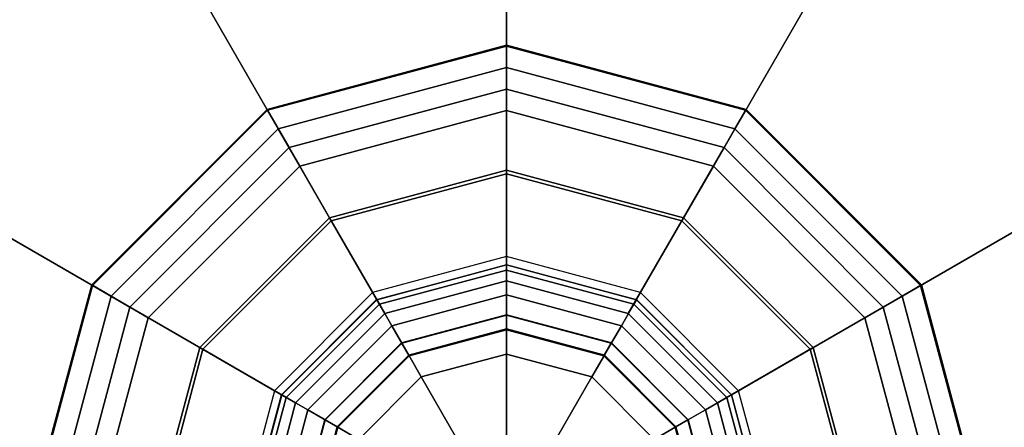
# Model space of a CAD drawing. Header units: inches. Extents: x 100794 to 106273, y 288 to 2276.
# Tile 66 of 149: x 102220.92 to 102224.74, y 1895.26 to 1896.84. Entities that reach past the tile are written whole.
import ezdxf

# ---------------------------------------------------------------- set-up
doc = ezdxf.new("R2010")
doc.units = ezdxf.units.IN
doc.header["$MEASUREMENT"] = 0
doc.layers.add('1', color=7, linetype='CONTINUOUS')

msp = doc.modelspace()

# ---------------------------------------------------------------- linework, layer by layer
at = {"layer": '1', "color": 4, "invisible_edges": 2}
for points in [[(102221.04372, 1897.94293, 6.05217), (102222.30459, 1895.75904, 9.07825), (102222.80894, 1898.41592, 6.05217)], [(102222.80894, 1895.89418, 9.07825), (102222.80894, 1898.41592, 6.05217), (102222.30459, 1895.75904, 9.07825)], [(102222.80894, 1898.41592, 6.05217), (102222.80894, 1895.89418, 9.07825), (102224.57415, 1897.94293, 6.05217)], [(102222.80894, 1898.25831, 6.17825), (102222.80894, 1898.16374, 6.30434), (102222.80894, 1895.13766, 6.17825)], [(102222.80894, 1895.13766, 6.30434), (102222.80894, 1895.13766, 6.17825), (102222.80894, 1898.16374, 6.30434)], [(102219.7515, 1896.6507, 6.05217), (102221.93538, 1895.38984, 9.07825), (102221.04372, 1897.94293, 6.05217)], [(102222.30459, 1895.75904, 9.07825), (102221.04372, 1897.94293, 6.05217), (102221.93538, 1895.38984, 9.07825)], [(102223.31329, 1895.75904, 9.07825), (102224.57415, 1897.94293, 6.05217), (102222.80894, 1895.89418, 9.07825)], [(102224.57415, 1897.94293, 6.05217), (102223.31329, 1895.75904, 9.07825), (102225.86638, 1896.6507, 6.05217)], [(102222.80894, 1896.74527, 3.30978), (102222.80894, 1896.65847, 2.457), (102221.87905, 1896.4961, 3.30978)], [(102221.87905, 1896.4961, 3.30978), (102221.88091, 1896.49289, 3.83236), (102222.80894, 1896.74527, 3.30978)], [(102222.80894, 1896.74155, 3.83236), (102222.80894, 1896.74527, 3.30978), (102221.88091, 1896.49289, 3.83236)], [(102221.88091, 1896.49289, 3.83236), (102221.96455, 1896.34801, 4.32745), (102222.80894, 1896.74155, 3.83236)], [(102222.80894, 1896.57426, 4.32745), (102222.80894, 1896.74155, 3.83236), (102221.96455, 1896.34801, 4.32745)], [(102223.73883, 1896.4961, 3.30978), (102223.69543, 1896.42094, 2.457), (102222.80894, 1896.74527, 3.30978)], [(102222.80894, 1896.65847, 2.457), (102222.80894, 1896.74527, 3.30978), (102223.69543, 1896.42094, 2.457)], [(102222.80894, 1896.74527, 3.30978), (102222.80894, 1896.74155, 3.83236), (102223.73883, 1896.4961, 3.30978)], [(102222.80894, 1896.74155, 3.83236), (102222.80894, 1896.57426, 4.32745), (102223.73697, 1896.49289, 3.83236)], [(102223.73697, 1896.49289, 3.83236), (102223.73883, 1896.4961, 3.30978), (102222.80894, 1896.74155, 3.83236)], [(102219.27851, 1894.88549, 6.05217), (102221.80024, 1894.88549, 9.07825), (102219.7515, 1896.6507, 6.05217)], [(102221.93538, 1895.38984, 9.07825), (102219.7515, 1896.6507, 6.05217), (102221.80024, 1894.88549, 9.07825)], [(102221.92245, 1896.42094, 2.457), (102221.87905, 1896.4961, 3.30978), (102222.80894, 1896.65847, 2.457)], [(102222.80894, 1896.65847, 2.457), (102222.80894, 1896.49184, 1.61617), (102221.92245, 1896.42094, 2.457)], [(102222.80894, 1896.49184, 1.61617), (102222.80894, 1896.65847, 2.457), (102223.61212, 1896.27663, 1.61617)], [(102223.69543, 1896.42094, 2.457), (102223.61212, 1896.27663, 1.61617), (102222.80894, 1896.65847, 2.457)], [(102223.68249, 1895.38984, 9.07825), (102225.86638, 1896.6507, 6.05217), (102223.31329, 1895.75904, 9.07825)], [(102225.86638, 1896.6507, 6.05217), (102223.68249, 1895.38984, 9.07825), (102226.33937, 1894.88549, 6.05217)], [(102221.96455, 1896.34801, 4.32745), (102222.12156, 1896.07606, 4.74519), (102222.80894, 1896.57426, 4.32745)], [(102222.80894, 1896.26024, 4.74519), (102222.80894, 1896.57426, 4.32745), (102222.12156, 1896.07606, 4.74519)], [(102223.65332, 1896.34801, 4.32745), (102223.73697, 1896.49289, 3.83236), (102222.80894, 1896.57426, 4.32745)], [(102222.80894, 1896.57426, 4.32745), (102222.80894, 1896.26024, 4.74519), (102223.65332, 1896.34801, 4.32745)], [(102221.87905, 1896.4961, 3.30978), (102221.92245, 1896.42094, 2.457), (102221.19832, 1895.81538, 3.30978)], [(102221.19832, 1895.81538, 3.30978), (102221.20154, 1895.81352, 3.83236), (102221.87905, 1896.4961, 3.30978)], [(102221.88091, 1896.49289, 3.83236), (102221.87905, 1896.4961, 3.30978), (102221.20154, 1895.81352, 3.83236)], [(102221.20154, 1895.81352, 3.83236), (102221.34642, 1895.72987, 4.32745), (102221.88091, 1896.49289, 3.83236)], [(102221.96455, 1896.34801, 4.32745), (102221.88091, 1896.49289, 3.83236), (102221.34642, 1895.72987, 4.32745)], [(102222.00576, 1896.27663, 1.61617), (102221.92245, 1896.42094, 2.457), (102222.80894, 1896.49184, 1.61617)], [(102222.80894, 1896.49184, 1.61617), (102222.80894, 1896.24686, 0.79474), (102222.00576, 1896.27663, 1.61617)], [(102222.80894, 1896.24686, 0.79474), (102222.80894, 1896.49184, 1.61617), (102223.48963, 1896.06447, 0.79474)], [(102223.61212, 1896.27663, 1.61617), (102223.48963, 1896.06447, 0.79474), (102222.80894, 1896.49184, 1.61617)], [(102223.73697, 1896.49289, 3.83236), (102223.65332, 1896.34801, 4.32745), (102224.41634, 1895.81352, 3.83236)], [(102223.69543, 1896.42094, 2.457), (102223.73883, 1896.4961, 3.30978), (102224.34439, 1895.77198, 2.457)], [(102223.73883, 1896.4961, 3.30978), (102223.73697, 1896.49289, 3.83236), (102224.41955, 1895.81538, 3.30978)], [(102224.41634, 1895.81352, 3.83236), (102224.41955, 1895.81538, 3.30978), (102223.73697, 1896.49289, 3.83236)], [(102224.41955, 1895.81538, 3.30978), (102224.34439, 1895.77198, 2.457), (102223.73883, 1896.4961, 3.30978)], [(102221.27349, 1895.77198, 2.457), (102221.19832, 1895.81538, 3.30978), (102221.92245, 1896.42094, 2.457)], [(102221.92245, 1896.42094, 2.457), (102222.00576, 1896.27663, 1.61617), (102221.27349, 1895.77198, 2.457)], [(102223.61212, 1896.27663, 1.61617), (102223.69543, 1896.42094, 2.457), (102224.20008, 1895.68867, 1.61617)], [(102224.34439, 1895.77198, 2.457), (102224.20008, 1895.68867, 1.61617), (102223.69543, 1896.42094, 2.457)], [(102221.34642, 1895.72987, 4.32745), (102221.61836, 1895.57287, 4.74519), (102221.96455, 1896.34801, 4.32745)], [(102222.12156, 1896.07606, 4.74519), (102221.96455, 1896.34801, 4.32745), (102221.61836, 1895.57287, 4.74519)], [(102223.49632, 1896.07606, 4.74519), (102223.65332, 1896.34801, 4.32745), (102222.80894, 1896.26024, 4.74519)], [(102223.65332, 1896.34801, 4.32745), (102223.49632, 1896.07606, 4.74519), (102224.27146, 1895.72987, 4.32745)], [(102224.27146, 1895.72987, 4.32745), (102224.41634, 1895.81352, 3.83236), (102223.65332, 1896.34801, 4.32745)], [(102221.41779, 1895.68867, 1.61617), (102221.27349, 1895.77198, 2.457), (102222.00576, 1896.27663, 1.61617)], [(102222.00576, 1896.27663, 1.61617), (102222.12825, 1896.06447, 0.79474), (102221.41779, 1895.68867, 1.61617)], [(102222.12825, 1896.06447, 0.79474), (102222.00576, 1896.27663, 1.61617), (102222.80894, 1896.24686, 0.79474)], [(102222.12156, 1896.07606, 4.74519), (102222.33611, 1895.70445, 5.04347), (102222.80894, 1896.26024, 4.74519)], [(102222.80894, 1896.24686, 0.79474), (102222.80894, 1895.9257), (102222.12825, 1896.06447, 0.79474)], [(102222.80894, 1895.83114, 5.04347), (102222.80894, 1896.26024, 4.74519), (102222.33611, 1895.70445, 5.04347)], [(102222.80894, 1896.26024, 4.74519), (102222.80894, 1895.83114, 5.04347), (102223.49632, 1896.07606, 4.74519)], [(102223.48963, 1896.06447, 0.79474), (102223.32905, 1895.78634), (102222.80894, 1896.24686, 0.79474)], [(102222.80894, 1895.9257), (102222.80894, 1896.24686, 0.79474), (102223.32905, 1895.78634)], [(102223.48963, 1896.06447, 0.79474), (102223.61212, 1896.27663, 1.61617), (102223.98792, 1895.56618, 0.79474)], [(102224.20008, 1895.68867, 1.61617), (102223.98792, 1895.56618, 0.79474), (102223.61212, 1896.27663, 1.61617)], [(102221.62995, 1895.56618, 0.79474), (102221.41779, 1895.68867, 1.61617), (102222.12825, 1896.06447, 0.79474)], [(102221.61836, 1895.57287, 4.74519), (102221.98998, 1895.35831, 5.04347), (102222.12156, 1896.07606, 4.74519)], [(102222.12825, 1896.06447, 0.79474), (102222.28883, 1895.78634), (102221.62995, 1895.56618, 0.79474)], [(102222.33611, 1895.70445, 5.04347), (102222.12156, 1896.07606, 4.74519), (102221.98998, 1895.35831, 5.04347)], [(102222.28883, 1895.78634), (102222.12825, 1896.06447, 0.79474), (102222.80894, 1895.9257)], [(102223.28176, 1895.70445, 5.04347), (102223.49632, 1896.07606, 4.74519), (102222.80894, 1895.83114, 5.04347)], [(102223.49632, 1896.07606, 4.74519), (102223.28176, 1895.70445, 5.04347), (102223.99951, 1895.57287, 4.74519)], [(102223.32905, 1895.78634), (102223.48963, 1896.06447, 0.79474), (102223.70979, 1895.4056)], [(102223.98792, 1895.56618, 0.79474), (102223.70979, 1895.4056), (102223.48963, 1896.06447, 0.79474)], [(102223.99951, 1895.57287, 4.74519), (102224.27146, 1895.72987, 4.32745), (102223.49632, 1896.07606, 4.74519)], [(102222.30491, 1895.75849, 5.16538), (102222.31524, 1895.7406, 5.30076), (102222.80894, 1895.89354, 5.16538)], [(102222.80894, 1895.89354, 5.16538), (102222.80894, 1895.83114, 5.04347), (102222.30491, 1895.75849, 5.16538)], [(102222.80894, 1895.87289, 5.30076), (102222.80894, 1895.89354, 5.16538), (102222.31524, 1895.7406, 5.30076)], [(102222.31524, 1895.7406, 5.30076), (102222.36319, 1895.65754, 5.39851), (102222.80894, 1895.87289, 5.30076)], [(102222.80894, 1895.77698, 5.39851), (102222.80894, 1895.87289, 5.30076), (102222.36319, 1895.65754, 5.39851)], [(102222.80894, 1895.89354, 5.16538), (102222.80894, 1895.87289, 5.30076), (102223.31297, 1895.75849, 5.16538)], [(102223.31297, 1895.75849, 5.16538), (102223.28176, 1895.70445, 5.04347), (102222.80894, 1895.89354, 5.16538)], [(102222.80894, 1895.83114, 5.04347), (102222.80894, 1895.89354, 5.16538), (102223.28176, 1895.70445, 5.04347)], [(102223.30264, 1895.7406, 5.30076), (102223.31297, 1895.75849, 5.16538), (102222.80894, 1895.87289, 5.30076)], [(102222.80894, 1895.87289, 5.30076), (102222.80894, 1895.77698, 5.39851), (102223.30264, 1895.7406, 5.30076)], [(102222.33611, 1895.70445, 5.04347), (102222.30491, 1895.75849, 5.16538), (102222.80894, 1895.83114, 5.04347)], [(102221.19832, 1895.81538, 3.30978), (102221.27349, 1895.77198, 2.457), (102220.94916, 1894.88549, 3.30978)], [(102220.94916, 1894.88549, 3.30978), (102220.95287, 1894.88549, 3.83236), (102221.19832, 1895.81538, 3.30978)], [(102221.20154, 1895.81352, 3.83236), (102221.19832, 1895.81538, 3.30978), (102220.95287, 1894.88549, 3.83236)], [(102220.95287, 1894.88549, 3.83236), (102221.12017, 1894.88549, 4.32745), (102221.20154, 1895.81352, 3.83236)], [(102221.34642, 1895.72987, 4.32745), (102221.20154, 1895.81352, 3.83236), (102221.12017, 1894.88549, 4.32745)], [(102221.90808, 1895.4056), (102221.62995, 1895.56618, 0.79474), (102222.28883, 1895.78634)], [(102224.41634, 1895.81352, 3.83236), (102224.27146, 1895.72987, 4.32745), (102224.665, 1894.88549, 3.83236)], [(102224.34439, 1895.77198, 2.457), (102224.41955, 1895.81538, 3.30978), (102224.58192, 1894.88549, 2.457)], [(102224.41955, 1895.81538, 3.30978), (102224.41634, 1895.81352, 3.83236), (102224.66872, 1894.88549, 3.30978)], [(102224.665, 1894.88549, 3.83236), (102224.66872, 1894.88549, 3.30978), (102224.41634, 1895.81352, 3.83236)], [(102224.66872, 1894.88549, 3.30978), (102224.58192, 1894.88549, 2.457), (102224.41955, 1895.81538, 3.30978)], [(102221.03595, 1894.88549, 2.457), (102220.94916, 1894.88549, 3.30978), (102221.27349, 1895.77198, 2.457)], [(102221.27349, 1895.77198, 2.457), (102221.41779, 1895.68867, 1.61617), (102221.03595, 1894.88549, 2.457)], [(102221.93594, 1895.38952, 5.16538), (102221.95382, 1895.37919, 5.30076), (102222.30491, 1895.75849, 5.16538)], [(102222.30491, 1895.75849, 5.16538), (102222.33611, 1895.70445, 5.04347), (102221.93594, 1895.38952, 5.16538)], [(102222.31524, 1895.7406, 5.30076), (102222.30491, 1895.75849, 5.16538), (102221.95382, 1895.37919, 5.30076)], [(102222.36319, 1895.65754, 5.39851), (102222.43068, 1895.54065, 5.42173), (102222.80894, 1895.77698, 5.39851)], [(102222.80894, 1895.64201, 5.42173), (102222.80894, 1895.77698, 5.39851), (102222.43068, 1895.54065, 5.42173)], [(102223.25468, 1895.65754, 5.39851), (102223.30264, 1895.7406, 5.30076), (102222.80894, 1895.77698, 5.39851)], [(102222.80894, 1895.77698, 5.39851), (102222.80894, 1895.64201, 5.42173), (102223.25468, 1895.65754, 5.39851)], [(102223.28176, 1895.70445, 5.04347), (102223.31297, 1895.75849, 5.16538), (102223.6279, 1895.35831, 5.04347)], [(102223.31297, 1895.75849, 5.16538), (102223.30264, 1895.7406, 5.30076), (102223.68194, 1895.38952, 5.16538)], [(102223.68194, 1895.38952, 5.16538), (102223.6279, 1895.35831, 5.04347), (102223.31297, 1895.75849, 5.16538)], [(102224.20008, 1895.68867, 1.61617), (102224.34439, 1895.77198, 2.457), (102224.41529, 1894.88549, 1.61617)], [(102224.58192, 1894.88549, 2.457), (102224.41529, 1894.88549, 1.61617), (102224.34439, 1895.77198, 2.457)], [(102221.12017, 1894.88549, 4.32745), (102221.43418, 1894.88549, 4.74519), (102221.34642, 1895.72987, 4.32745)], [(102221.61836, 1895.57287, 4.74519), (102221.34642, 1895.72987, 4.32745), (102221.43418, 1894.88549, 4.74519)], [(102221.95382, 1895.37919, 5.30076), (102222.03689, 1895.33123, 5.39851), (102222.31524, 1895.7406, 5.30076)], [(102222.36319, 1895.65754, 5.39851), (102222.31524, 1895.7406, 5.30076), (102222.03689, 1895.33123, 5.39851)], [(102223.30264, 1895.7406, 5.30076), (102223.25468, 1895.65754, 5.39851), (102223.66405, 1895.37919, 5.30076)], [(102223.66405, 1895.37919, 5.30076), (102223.68194, 1895.38952, 5.16538), (102223.30264, 1895.7406, 5.30076)], [(102224.27146, 1895.72987, 4.32745), (102223.99951, 1895.57287, 4.74519), (102224.49771, 1894.88549, 4.32745)], [(102224.49771, 1894.88549, 4.32745), (102224.665, 1894.88549, 3.83236), (102224.27146, 1895.72987, 4.32745)], [(102221.20258, 1894.88549, 1.61617), (102221.03595, 1894.88549, 2.457), (102221.41779, 1895.68867, 1.61617)], [(102221.41779, 1895.68867, 1.61617), (102221.62995, 1895.56618, 0.79474), (102221.20258, 1894.88549, 1.61617)], [(102221.98998, 1895.35831, 5.04347), (102221.93594, 1895.38952, 5.16538), (102222.33611, 1895.70445, 5.04347)], [(102222.80894, 1895.70008, 5.6372), (102222.80894, 1895.69903, 5.52192), (102222.40164, 1895.59095, 5.6372)], [(102222.40164, 1895.59095, 5.6372), (102222.42923, 1895.54316, 5.73842), (102222.80894, 1895.70008, 5.6372)], [(102222.40217, 1895.59003, 5.52192), (102222.40164, 1895.59095, 5.6372), (102222.80894, 1895.69903, 5.52192)], [(102222.80894, 1895.69903, 5.52192), (102222.80894, 1895.64201, 5.42173), (102222.40217, 1895.59003, 5.52192)], [(102222.80894, 1895.6449, 5.73842), (102222.80894, 1895.70008, 5.6372), (102222.42923, 1895.54316, 5.73842)], [(102223.21624, 1895.59095, 5.6372), (102223.21571, 1895.59003, 5.52192), (102222.80894, 1895.70008, 5.6372)], [(102222.80894, 1895.69903, 5.52192), (102222.80894, 1895.70008, 5.6372), (102223.21571, 1895.59003, 5.52192)], [(102222.80894, 1895.70008, 5.6372), (102222.80894, 1895.6449, 5.73842), (102223.21624, 1895.59095, 5.6372)], [(102223.21571, 1895.59003, 5.52192), (102223.1872, 1895.54065, 5.42173), (102222.80894, 1895.69903, 5.52192)], [(102222.80894, 1895.64201, 5.42173), (102222.80894, 1895.69903, 5.52192), (102223.1872, 1895.54065, 5.42173)], [(102223.6279, 1895.35831, 5.04347), (102223.99951, 1895.57287, 4.74519), (102223.28176, 1895.70445, 5.04347)], [(102223.98792, 1895.56618, 0.79474), (102224.20008, 1895.68867, 1.61617), (102224.17031, 1894.88549, 0.79474)], [(102224.41529, 1894.88549, 1.61617), (102224.17031, 1894.88549, 0.79474), (102224.20008, 1895.68867, 1.61617)], [(102222.03689, 1895.33123, 5.39851), (102222.15377, 1895.26375, 5.42173), (102222.36319, 1895.65754, 5.39851)], [(102222.43068, 1895.54065, 5.42173), (102222.36319, 1895.65754, 5.39851), (102222.15377, 1895.26375, 5.42173)], [(102222.43068, 1895.54065, 5.42173), (102222.40217, 1895.59003, 5.52192), (102222.80894, 1895.64201, 5.42173)], [(102222.42923, 1895.54316, 5.73842), (102222.47796, 1895.45876, 5.79999), (102222.80894, 1895.6449, 5.73842)], [(102222.80894, 1895.54744, 5.79999), (102222.80894, 1895.6449, 5.73842), (102222.47796, 1895.45876, 5.79999)], [(102223.1872, 1895.54065, 5.42173), (102223.25468, 1895.65754, 5.39851), (102222.80894, 1895.64201, 5.42173)], [(102223.18865, 1895.54316, 5.73842), (102223.21624, 1895.59095, 5.6372), (102222.80894, 1895.6449, 5.73842)], [(102222.80894, 1895.6449, 5.73842), (102222.80894, 1895.54744, 5.79999), (102223.18865, 1895.54316, 5.73842)], [(102223.25468, 1895.65754, 5.39851), (102223.1872, 1895.54065, 5.42173), (102223.58099, 1895.33123, 5.39851)], [(102223.58099, 1895.33123, 5.39851), (102223.66405, 1895.37919, 5.30076), (102223.25468, 1895.65754, 5.39851)], [(102221.44756, 1894.88549, 0.79474), (102221.20258, 1894.88549, 1.61617), (102221.62995, 1895.56618, 0.79474)], [(102221.43418, 1894.88549, 4.74519), (102221.86329, 1894.88549, 5.04347), (102221.61836, 1895.57287, 4.74519)], [(102221.62995, 1895.56618, 0.79474), (102221.90808, 1895.4056), (102221.44756, 1894.88549, 0.79474)], [(102221.98998, 1895.35831, 5.04347), (102221.61836, 1895.57287, 4.74519), (102221.86329, 1894.88549, 5.04347)], [(102222.40164, 1895.59095, 5.6372), (102222.40217, 1895.59003, 5.52192), (102222.10348, 1895.29279, 5.6372)], [(102222.10348, 1895.29279, 5.6372), (102222.15126, 1895.2652, 5.73842), (102222.40164, 1895.59095, 5.6372)], [(102222.10439, 1895.29226, 5.52192), (102222.10348, 1895.29279, 5.6372), (102222.40217, 1895.59003, 5.52192)], [(102222.40217, 1895.59003, 5.52192), (102222.43068, 1895.54065, 5.42173), (102222.10439, 1895.29226, 5.52192)], [(102222.42923, 1895.54316, 5.73842), (102222.40164, 1895.59095, 5.6372), (102222.15126, 1895.2652, 5.73842)], [(102223.1872, 1895.54065, 5.42173), (102223.21571, 1895.59003, 5.52192), (102223.4641, 1895.26375, 5.42173)], [(102223.21624, 1895.59095, 5.6372), (102223.18865, 1895.54316, 5.73842), (102223.5144, 1895.29279, 5.6372)], [(102223.21571, 1895.59003, 5.52192), (102223.21624, 1895.59095, 5.6372), (102223.51348, 1895.29226, 5.52192)], [(102223.51348, 1895.29226, 5.52192), (102223.4641, 1895.26375, 5.42173), (102223.21571, 1895.59003, 5.52192)], [(102223.5144, 1895.29279, 5.6372), (102223.51348, 1895.29226, 5.52192), (102223.21624, 1895.59095, 5.6372)], [(102223.99951, 1895.57287, 4.74519), (102223.6279, 1895.35831, 5.04347), (102224.18369, 1894.88549, 4.74519)], [(102223.70979, 1895.4056), (102223.98792, 1895.56618, 0.79474), (102223.84915, 1894.88549)], [(102224.17031, 1894.88549, 0.79474), (102223.84915, 1894.88549), (102223.98792, 1895.56618, 0.79474)], [(102224.18369, 1894.88549, 4.74519), (102224.49771, 1894.88549, 4.32745), (102223.99951, 1895.57287, 4.74519)], [(102222.15377, 1895.26375, 5.42173), (102222.10439, 1895.29226, 5.52192), (102222.43068, 1895.54065, 5.42173)], [(102222.15126, 1895.2652, 5.73842), (102222.23567, 1895.21647, 5.79999), (102222.42923, 1895.54316, 5.73842)], [(102222.47796, 1895.45876, 5.79999), (102222.42923, 1895.54316, 5.73842), (102222.23567, 1895.21647, 5.79999)], [(102222.47796, 1895.45876, 5.79999), (102222.74589, 1894.99468, 5.79999), (102222.80894, 1895.54744, 5.79999)], [(102222.80894, 1895.01157, 5.79999), (102222.80894, 1895.54744, 5.79999), (102222.74589, 1894.99468, 5.79999)], [(102223.13992, 1895.45876, 5.79999), (102223.18865, 1895.54316, 5.73842), (102222.80894, 1895.54744, 5.79999)], [(102222.80894, 1895.54744, 5.79999), (102222.80894, 1895.01157, 5.79999), (102223.13992, 1895.45876, 5.79999)], [(102223.18865, 1895.54316, 5.73842), (102223.13992, 1895.45876, 5.79999), (102223.46661, 1895.2652, 5.73842)], [(102223.4641, 1895.26375, 5.42173), (102223.58099, 1895.33123, 5.39851), (102223.1872, 1895.54065, 5.42173)], [(102223.46661, 1895.2652, 5.73842), (102223.5144, 1895.29279, 5.6372), (102223.18865, 1895.54316, 5.73842)], [(102222.23567, 1895.21647, 5.79999), (102222.69974, 1894.94853, 5.79999), (102222.47796, 1895.45876, 5.79999)], [(102222.74589, 1894.99468, 5.79999), (102222.47796, 1895.45876, 5.79999), (102222.69974, 1894.94853, 5.79999)], [(102222.87198, 1894.99468, 5.79999), (102223.13992, 1895.45876, 5.79999), (102222.80894, 1895.01157, 5.79999)], [(102223.13992, 1895.45876, 5.79999), (102222.87198, 1894.99468, 5.79999), (102223.38221, 1895.21647, 5.79999)], [(102223.38221, 1895.21647, 5.79999), (102223.46661, 1895.2652, 5.73842), (102223.13992, 1895.45876, 5.79999)], [(102221.76872, 1894.88549), (102221.44756, 1894.88549, 0.79474), (102221.90808, 1895.4056)], [(102221.80088, 1894.88549, 5.16538), (102221.82153, 1894.88549, 5.30076), (102221.93594, 1895.38952, 5.16538)], [(102221.93594, 1895.38952, 5.16538), (102221.98998, 1895.35831, 5.04347), (102221.80088, 1894.88549, 5.16538)], [(102221.95382, 1895.37919, 5.30076), (102221.93594, 1895.38952, 5.16538), (102221.82153, 1894.88549, 5.30076)], [(102221.82153, 1894.88549, 5.30076), (102221.91745, 1894.88549, 5.39851), (102221.95382, 1895.37919, 5.30076)], [(102222.03689, 1895.33123, 5.39851), (102221.95382, 1895.37919, 5.30076), (102221.91745, 1894.88549, 5.39851)], [(102223.66405, 1895.37919, 5.30076), (102223.58099, 1895.33123, 5.39851), (102223.79634, 1894.88549, 5.30076)], [(102223.6279, 1895.35831, 5.04347), (102223.68194, 1895.38952, 5.16538), (102223.75459, 1894.88549, 5.04347)], [(102223.68194, 1895.38952, 5.16538), (102223.66405, 1895.37919, 5.30076), (102223.81699, 1894.88549, 5.16538)], [(102223.79634, 1894.88549, 5.30076), (102223.81699, 1894.88549, 5.16538), (102223.66405, 1895.37919, 5.30076)], [(102223.81699, 1894.88549, 5.16538), (102223.75459, 1894.88549, 5.04347), (102223.68194, 1895.38952, 5.16538)], [(102223.81763, 1894.88549, 9.07825), (102226.33937, 1894.88549, 6.05217), (102223.68249, 1895.38984, 9.07825)], [(102221.86329, 1894.88549, 5.04347), (102221.80088, 1894.88549, 5.16538), (102221.98998, 1895.35831, 5.04347)], [(102221.91745, 1894.88549, 5.39851), (102222.05242, 1894.88549, 5.42173), (102222.03689, 1895.33123, 5.39851)], [(102222.15377, 1895.26375, 5.42173), (102222.03689, 1895.33123, 5.39851), (102222.05242, 1894.88549, 5.42173)], [(102223.58099, 1895.33123, 5.39851), (102223.4641, 1895.26375, 5.42173), (102223.70043, 1894.88549, 5.39851)], [(102223.70043, 1894.88549, 5.39851), (102223.79634, 1894.88549, 5.30076), (102223.58099, 1895.33123, 5.39851)], [(102223.75459, 1894.88549, 5.04347), (102224.18369, 1894.88549, 4.74519), (102223.6279, 1895.35831, 5.04347)], [(102222.10348, 1895.29279, 5.6372), (102222.10439, 1895.29226, 5.52192), (102221.99434, 1894.88549, 5.6372)], [(102221.99434, 1894.88549, 5.6372), (102222.04952, 1894.88549, 5.73842), (102222.10348, 1895.29279, 5.6372)], [(102221.9954, 1894.88549, 5.52192), (102221.99434, 1894.88549, 5.6372), (102222.10439, 1895.29226, 5.52192)], [(102222.10439, 1895.29226, 5.52192), (102222.15377, 1895.26375, 5.42173), (102221.9954, 1894.88549, 5.52192)], [(102222.15126, 1895.2652, 5.73842), (102222.10348, 1895.29279, 5.6372), (102222.04952, 1894.88549, 5.73842)], [(102223.4641, 1895.26375, 5.42173), (102223.51348, 1895.29226, 5.52192), (102223.56546, 1894.88549, 5.42173)], [(102223.5144, 1895.29279, 5.6372), (102223.46661, 1895.2652, 5.73842), (102223.62353, 1894.88549, 5.6372)], [(102223.51348, 1895.29226, 5.52192), (102223.5144, 1895.29279, 5.6372), (102223.62248, 1894.88549, 5.52192)], [(102223.62248, 1894.88549, 5.52192), (102223.56546, 1894.88549, 5.42173), (102223.51348, 1895.29226, 5.52192)], [(102223.62353, 1894.88549, 5.6372), (102223.62248, 1894.88549, 5.52192), (102223.5144, 1895.29279, 5.6372)], [(102222.05242, 1894.88549, 5.42173), (102221.9954, 1894.88549, 5.52192), (102222.15377, 1895.26375, 5.42173)], [(102222.04952, 1894.88549, 5.73842), (102222.14698, 1894.88549, 5.79999), (102222.15126, 1895.2652, 5.73842)], [(102222.23567, 1895.21647, 5.79999), (102222.15126, 1895.2652, 5.73842), (102222.14698, 1894.88549, 5.79999)], [(102223.46661, 1895.2652, 5.73842), (102223.38221, 1895.21647, 5.79999), (102223.56835, 1894.88549, 5.73842)], [(102223.56546, 1894.88549, 5.42173), (102223.70043, 1894.88549, 5.39851), (102223.4641, 1895.26375, 5.42173)], [(102223.56835, 1894.88549, 5.73842), (102223.62353, 1894.88549, 5.6372), (102223.46661, 1895.2652, 5.73842)]]:
    msp.add_3dface(points, dxfattribs=at)

doc.saveas('drawing.dxf')
